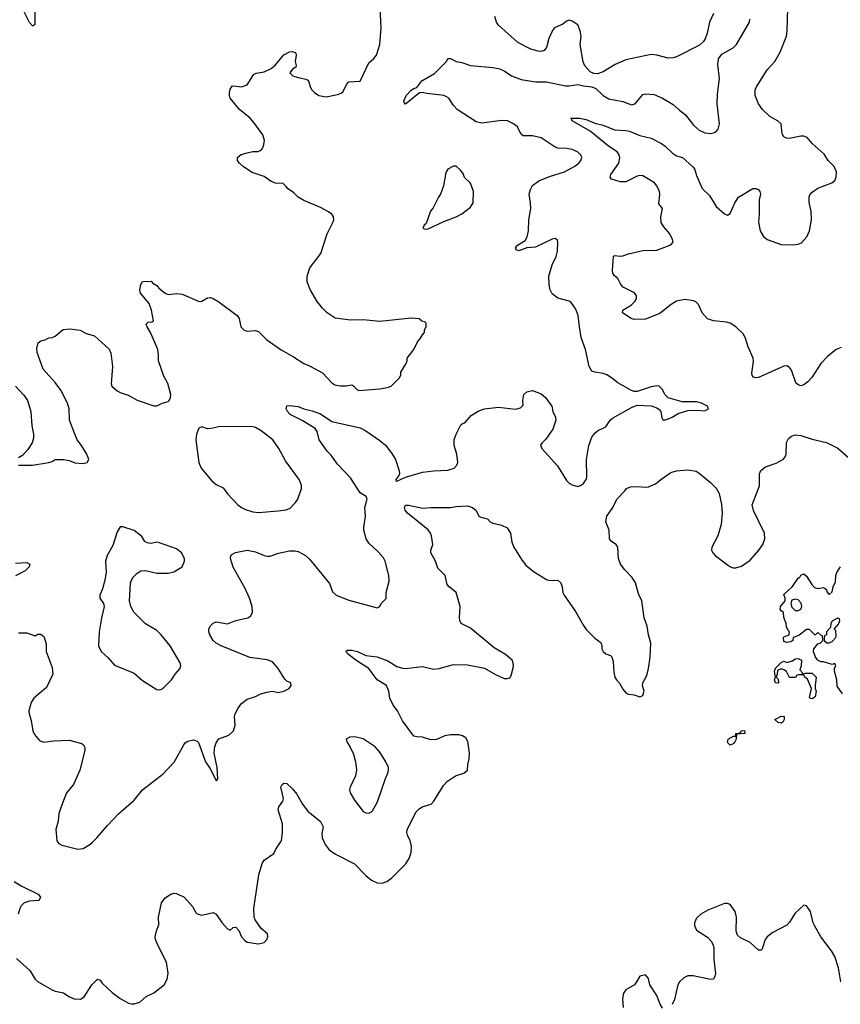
# Model space of a CAD drawing. Header units: inches. Extents: x 2220522 to 2384314, y 721474 to 893490.
# Tile 133 of 256: x 2270240 to 2276049, y 818852 to 825827. Entities that reach past the tile are written whole.
import ezdxf

# ---------------------------------------------------------------- set-up
doc = ezdxf.new("R2010")
doc.units = ezdxf.units.IN
doc.header["$MEASUREMENT"] = 0
doc.layers.add('C2871', color=7, linetype='Continuous')
doc.layers.add('C2872', color=7, linetype='Continuous')

msp = doc.modelspace()

# ---------------------------------------------------------------- linework, layer by layer
at = {"layer": 'C2871', "color": 5}
for points, elevation in [([(2270217.1, 819177.1), (2270310.2, 819090.2), (2270350, 819030.6), (2270370.7, 819010), (2270470, 818953.4), (2270490, 818944.9), (2270550, 818933.4), (2270587.9, 818907.9), (2270626, 818890), (2270670, 818888), (2270695.8, 818904.2), (2270750, 818990.8), (2270790, 819031), (2270810, 819022), (2270822.5, 819002.5), (2270895.2, 818935.2), (2270950, 818894), (2271010, 818860.7), (2271030, 818854), (2271050, 818854), (2271090, 818867.3), (2271133.8, 818906.2), (2271190, 818934), (2271261.2, 818990), (2271284.5, 819030), (2271291.2, 819070), (2271279.7, 819150), (2271218, 819270), (2271202, 819310), (2271199.5, 819330), (2271207.2, 819372.8), (2271225.2, 819414.8), (2271222.9, 819470), (2271243.7, 819570), (2271270, 819606), (2271310, 819631.3), (2271330, 819638), (2271350, 819636), (2271404.7, 819610), (2271463.5, 819543.5), (2271490, 819498), (2271502, 819490), (2271530, 819482.8), (2271610, 819501), (2271630, 819491.3), (2271670, 819431), (2271710, 819386), (2271730, 819376), (2271750, 819396), (2271770, 819398.8), (2271790, 819374), (2271810.3, 819330), (2271830, 819306.4), (2271850, 819292.4), (2271930, 819280.7), (2271970, 819290.7), (2271989.3, 819310), (2271997, 819330), (2271992.7, 819350), (2271948.1, 819388.1), (2271907, 819450), (2271899.5, 819470), (2271897.2, 819530), (2271932, 819770), (2271955.1, 819850), (2271970, 819874), (2272039.5, 819920.5), (2272052.7, 819950), (2272086.3, 820000)], 220), ([(2270509.4, 820000), (2270516, 819990), (2270538, 819978), (2270650, 819950.4), (2270690, 819955.8), (2270736.8, 819983.2), (2270754.2, 820000)], 240), ([(2272394.8, 820000), (2272402.8, 819982.8), (2272430, 819944.9), (2272475.1, 819915.1), (2272610, 819847.2), (2272690, 819764.6), (2272730, 819731.8), (2272770, 819713.4), (2272806, 819710), (2272838.4, 819721.6), (2272872.9, 819747.1), (2272972.2, 819847.8), (2272999.8, 819890), (2273012, 819930), (2273012.3, 819970), (2273006.1, 820000)], 220), ([(2270201.4, 819721.4), (2270250, 819691.8), (2270370, 819633), (2270386, 819610), (2270378, 819590), (2270372.7, 819587.3), (2270310, 819582), (2270271, 819570), (2270250.6, 819550), (2270240.5, 819530), (2270228, 819490)], 220), ([(2276051.5, 819011.5), (2276035.8, 819110), (2276009.8, 819190), (2275987.4, 819230), (2275911.1, 819330), (2275865.7, 819410), (2275856.9, 819430), (2275837.6, 819510), (2275810, 819549.2), (2275790, 819553.2), (2275730, 819497), (2275690, 819434), (2275670, 819411.5), (2275570, 819360.3), (2275530.2, 819330), (2275516, 819310), (2275495.6, 819244.4), (2275490, 819236.2), (2275470, 819235.8), (2275410, 819289.8), (2275342.2, 819322.2), (2275321.6, 819341.6), (2275311, 819371), (2275313.3, 819470), (2275304, 819510), (2275270, 819558), (2275250, 819566.6), (2275230, 819564.8), (2275110, 819518.5), (2275061.1, 819490), (2275030, 819462.4), (2275015.8, 819430), (2275015.8, 819410), (2275030, 819377), (2275107.8, 819327.8), (2275136.5, 819296.5), (2275148.9, 819270), (2275154.3, 819250), (2275153.8, 819170), (2275165.3, 819070), (2275161.6, 819050), (2275150.3, 819029.7), (2275130, 819028.3), (2275006.5, 819053.5), (2274970, 819052.6), (2274940.2, 819039.8), (2274910.4, 819010), (2274899.6, 818990), (2274874, 818886), (2274859.5, 818850)], 220), ([(2274790, 818825.2), (2274773.5, 818853.5), (2274750, 818913.2), (2274700.9, 818990), (2274690, 819035.3), (2274670, 819061.2), (2274628.5, 819051.5), (2274606.8, 819010), (2274590.8, 818990), (2274530, 818953.2), (2274514, 818930), (2274506.4, 818890), (2274512, 818830)], 220)]:
    msp.add_lwpolyline(points, dxfattribs=dict(at, elevation=elevation))
at = {"layer": 'C2872', "color": 5}
for points, elevation in [([(2270231.6, 822671.6), (2270330, 822670.8), (2270446, 822690), (2270470, 822698), (2270490, 822711), (2270550, 822710.6), (2270590, 822704), (2270630, 822687.3), (2270690, 822682.8), (2270718, 822690), (2270728.7, 822710), (2270714, 822750), (2270677.2, 822810), (2270646, 822850), (2270622.7, 822910), (2270593.2, 822990), (2270589.5, 823070), (2270578.7, 823110), (2270530, 823202.7), (2270490, 823256), (2270406.6, 823350), (2270363.7, 823470), (2270361.5, 823498.5), (2270370, 823538), (2270390, 823551.3), (2270420.2, 823559.8), (2270446.6, 823573.4), (2270470, 823576), (2270490, 823584.7), (2270547.2, 823632.8), (2270597.1, 823637.1), (2270668.1, 823628.1), (2270710, 823602.8), (2270770, 823586), (2270872.8, 823492.8), (2270885.2, 823465.2), (2270896.3, 823370), (2270887.1, 823247.1), (2270892, 823230), (2270930, 823198), (2270950, 823186), (2271006.4, 823166.4), (2271070.9, 823130.9), (2271190, 823092), (2271210, 823092), (2271248.9, 823111.1), (2271290, 823122), (2271298, 823130), (2271308, 823150), (2271308.4, 823171.6), (2271289, 823250), (2271260.9, 823300.9), (2271221.2, 823410), (2271222.7, 823450), (2271217.2, 823490), (2271166, 823610), (2271141.2, 823650), (2271135.3, 823670), (2271150, 823684.7), (2271174.6, 823685.4), (2271187.3, 823692.7), (2271172.7, 823770), (2271156.6, 823816.6), (2271094, 823890), (2271089.3, 823910.7), (2271098, 823950), (2271110, 823972), (2271170, 823974), (2271181, 823961), (2271210, 823944.7), (2271224.9, 823924.9), (2271268.2, 823888.2), (2271290, 823880.7), (2271350, 823886.8), (2271390, 823882.8), (2271510, 823831.3), (2271530, 823832), (2271570, 823856), (2271590, 823858.8), (2271610, 823850.8), (2271650, 823827.3), (2271778.8, 823730), (2271794, 823710), (2271804, 823650), (2271828.3, 823628.3), (2271850, 823620.7), (2271910, 823624), (2271930, 823617.3), (2271990, 823558.8), (2272090, 823486.8), (2272178.8, 823438.8), (2272250, 823391), (2272290, 823374.8), (2272384.2, 823324.2), (2272450, 823254.4), (2272470, 823239.5), (2272507.3, 823232.7), (2272550, 823233), (2272590, 823239.1), (2272606, 823230), (2272625.8, 823205.8), (2272640.5, 823200.5), (2272790, 823210.7), (2272850, 823222.8), (2272870, 823231.3), (2272928.7, 823290), (2272938, 823310), (2272938, 823330), (2272975.3, 823390), (2272982, 823410), (2272982, 823430), (2273028.7, 823490), (2273054.6, 823545.4), (2273078, 823570), (2273090, 823594), (2273106, 823610), (2273106, 823630), (2273118, 823650), (2273116.4, 823676.4), (2273107.3, 823687.3), (2273086, 823690), (2273067.3, 823707.3), (2273010, 823712.7), (2272790, 823689.2), (2272670, 823699.3), (2272582, 823698), (2272472.7, 823712.7), (2272415.3, 823750), (2272382.5, 823782.5), (2272345.2, 823830), (2272296.1, 823916.1), (2272274, 823970), (2272273.6, 824010), (2272294, 824070), (2272372, 824170), (2272415.1, 824310), (2272457.2, 824390), (2272464, 824410), (2272462, 824430), (2272448.7, 824450), (2272426.3, 824466.3), (2272370, 824497.2), (2272250, 824546.6), (2272210, 824569.4), (2272179.1, 824599.1), (2272135.3, 824630), (2272126, 824646), (2272105.2, 824665.2), (2272050, 824669.4), (2272019.5, 824679.5), (2271970, 824716.2), (2271884.9, 824744.9), (2271823.7, 824783.7), (2271794.5, 824810), (2271782, 824830), (2271780.9, 824850), (2271785.1, 824854.9), (2271808.5, 824871.5), (2271850, 824883.7), (2271890, 824892.2), (2271926.8, 824893.2), (2271940.9, 824899.1), (2271954, 824910), (2271965.2, 824930), (2271973.2, 824970), (2271961.2, 825010), (2271897.7, 825097.7), (2271870, 825128), (2271796.2, 825190), (2271729.3, 825270), (2271725.2, 825290), (2271724, 825310), (2271730, 825334), (2271744.7, 825355.3), (2271750, 825358), (2271810, 825350.8), (2271850, 825366), (2271889, 825430), (2271900.1, 825439.9), (2271912.5, 825447.5), (2271970, 825457.3), (2272020.1, 825479.9), (2272050, 825506.8), (2272110, 825578.8), (2272150, 825599.1), (2272170, 825600.5), (2272190, 825594.8), (2272194.8, 825590), (2272196.3, 825576.3), (2272190.7, 825530), (2272196.9, 825503.1), (2272194, 825490), (2272170, 825475.3), (2272151.3, 825450), (2272172, 825430), (2272210, 825416), (2272266, 825406), (2272278.8, 825398.8), (2272286.8, 825386.8), (2272294.8, 825350), (2272307.3, 825330), (2272326.8, 825310), (2272358, 825290), (2272410, 825279.1), (2272490, 825295.5), (2272514.5, 825305.5), (2272530, 825318.8), (2272552.1, 825367.9), (2272570, 825386), (2272650, 825391.3), (2272710, 825521), (2272747.5, 825552.5), (2272764.5, 825575.5), (2272789.4, 825650), (2272798.4, 825770), (2272791.7, 825908.3)], 260), ([(2270347.7, 825907.7), (2270346.4, 825793.6), (2270335.9, 825784.1), (2270330, 825783.7), (2270310, 825806), (2270255.6, 825915.6)], 260), ([(2276055.8, 823504.2), (2276019.3, 823490), (2275958.6, 823441.4), (2275910.4, 823390), (2275847.5, 823292.5), (2275819.3, 823260.7), (2275790, 823239.6), (2275770, 823234), (2275750, 823239.5), (2275734.5, 823254.5), (2275704, 823344), (2275690, 823363.7), (2275670, 823374), (2275650, 823371.6), (2275470, 823292.6), (2275450, 823289.7), (2275435.1, 823295.1), (2275425.9, 823305.9), (2275422.9, 823322.9), (2275434.1, 823405.9), (2275430.7, 823430), (2275396.2, 823510), (2275378.5, 823570), (2275361.6, 823601.6), (2275309.6, 823650), (2275270, 823676.8), (2275244.1, 823684.1), (2275150, 823693.3), (2275108.2, 823708.2), (2275069.9, 823749.9), (2275044.4, 823810), (2275026.8, 823826.8), (2275010, 823835.3), (2274950, 823844.4), (2274890, 823831.7), (2274852.4, 823810), (2274770, 823746.2), (2274670, 823706), (2274590, 823702.9), (2274569, 823710), (2274508, 823750), (2274508.7, 823770), (2274570, 823807.3), (2274595.1, 823830), (2274605.2, 823850), (2274605.2, 823870), (2274592.1, 823892.1), (2274511.6, 823931.6), (2274496, 823950), (2274473.6, 823993.6), (2274450, 824013.2), (2274438, 824030), (2274435.1, 824050), (2274444, 824150), (2274450, 824156), (2274490, 824150.5), (2274510, 824153), (2274550, 824168.2), (2274650, 824191), (2274690, 824194.8), (2274730, 824190.8), (2274750, 824194.8), (2274850, 824231), (2274865.2, 824250), (2274860.9, 824270), (2274842, 824310), (2274798.9, 824358.9), (2274781.6, 824390), (2274778.9, 824430), (2274791.2, 824490), (2274763.1, 824523.1), (2274771.4, 824588.6), (2274769.9, 824609.9), (2274750, 824650.8), (2274732.7, 824670), (2274703.5, 824690), (2274650, 824719.8), (2274630, 824723.1), (2274610, 824719.3), (2274530, 824677.7), (2274490, 824678.7), (2274430, 824696.2), (2274418.7, 824710), (2274424, 824730), (2274481.8, 824810), (2274488.6, 824848.6), (2274483.9, 824870), (2274469.8, 824890), (2274408.9, 824930), (2274276.9, 825036.9), (2274149.6, 825110), (2274146.6, 825126.6), (2274142, 825130), (2274202, 825130), (2274250, 825119.3), (2274310, 825094.7), (2274370, 825079), (2274450, 825045.4), (2274530, 825042.8), (2274557.1, 825037.1), (2274630, 825006.4), (2274710, 824988), (2274784, 824950), (2274810, 824930.4), (2274860.4, 824880.4), (2274890, 824862.6), (2274930.6, 824850), (2275005.3, 824785.3), (2275015.6, 824770), (2275030, 824724), (2275070.4, 824630), (2275121.8, 824581.8), (2275170, 824502.8), (2275230, 824452), (2275250, 824442), (2275270, 824454), (2275301.2, 824530), (2275329, 824570), (2275430, 824630.7), (2275450, 824630.8), (2275470, 824624.7), (2275478.8, 824610), (2275482.8, 824590), (2275474, 824550), (2275474.9, 824450), (2275468.7, 824391.3), (2275481.1, 824330), (2275504.9, 824290), (2275530.2, 824270.2), (2275630, 824235), (2275710, 824231), (2275750, 824235.9), (2275773, 824247), (2275811.7, 824288.3), (2275831.4, 824330), (2275844.5, 824410), (2275841.6, 824470), (2275827.6, 824532.4), (2275828.5, 824570), (2275833.7, 824586.3), (2275850, 824604.4), (2275890, 824632.2), (2275989.6, 824670.4), (2276010, 824687.7), (2276019.6, 824710), (2276020.7, 824750), (2276005.9, 824785.9), (2275963.6, 824830), (2275934.3, 824874.3), (2275849.2, 824950), (2275813.1, 824993.1), (2275790, 825000.9), (2275770, 825000.7), (2275690, 824985.6), (2275667.8, 824987.8), (2275650, 824997.2), (2275637.6, 825017.6), (2275629.5, 825090), (2275608.5, 825108.5), (2275550, 825140.5), (2275497.4, 825190), (2275468.5, 825230), (2275445.4, 825290), (2275446.9, 825330), (2275454.5, 825350), (2275530, 825472.4), (2275584.5, 825530), (2275623.9, 825596.1), (2275667.1, 825710), (2275672.9, 825747.1), (2275676.5, 825910)], 220), ([(2270754.2, 820000), (2270785.1, 820030), (2270861.3, 820118.7), (2270939.4, 820200.6), (2271050, 820297.3), (2271110, 820370.5), (2271254.9, 820485.1), (2271333.6, 820566.4), (2271400.5, 820690), (2271410, 820703), (2271430, 820716.4), (2271470, 820726), (2271496.1, 820716.1), (2271506, 820706), (2271554, 820570), (2271585.5, 820525.5), (2271630, 820438), (2271637.2, 820442.8), (2271642, 820450), (2271637.6, 820530), (2271616.9, 820630), (2271621.6, 820678.4), (2271631.9, 820708.1), (2271648.7, 820731.3), (2271720.7, 820759.3), (2271752.8, 820790), (2271764.5, 820830), (2271759.8, 820890), (2271764.4, 820910), (2271785.4, 820950), (2271810, 820983.8), (2271850, 821014), (2271910, 821032), (2271946.6, 821050), (2271990, 821063.8), (2272029.2, 821069.2), (2272070, 821061.3), (2272108.7, 821070), (2272148, 821090), (2272162, 821110), (2272158, 821130), (2272130, 821142), (2272115.5, 821155.5), (2272069.5, 821230), (2272030, 821278), (2271991.4, 821291.4), (2271868.5, 821308.5), (2271665.2, 821390), (2271629.3, 821410), (2271610, 821429.3), (2271586, 821470), (2271579, 821490), (2271579, 821510), (2271589.1, 821530.9), (2271610, 821552), (2271630, 821562), (2271710, 821547.7), (2271770, 821570.4), (2271855.3, 821590), (2271875.3, 821604.7), (2271886.6, 821630), (2271885.1, 821670), (2271867.3, 821730), (2271836.8, 821796.8), (2271749.6, 821949.6), (2271732.7, 822010), (2271734, 822030), (2271740.9, 822039.1), (2271767.2, 822052.8), (2271850, 822068.5), (2271910, 822056.5), (2271970, 822030.4), (2271993.4, 822026.6), (2272013.1, 822026.9), (2272071.5, 822048.5), (2272150, 822063.7), (2272190, 822064.6), (2272210, 822059.5), (2272263, 822030), (2272290, 822006), (2272432.4, 821832.4), (2272454, 821774), (2272478.8, 821750), (2272570, 821713.8), (2272770, 821660.7), (2272789.4, 821670.6), (2272799.3, 821690), (2272833, 821727), (2272834.8, 821770), (2272855.1, 821850), (2272852.8, 821890), (2272825.6, 821990), (2272814.2, 822014.2), (2272777.7, 822057.7), (2272710, 822119.5), (2272693, 822150), (2272676.9, 822210), (2272675.1, 822230), (2272688, 822310), (2272684, 822370), (2272700.3, 822430), (2272693, 822450), (2272650, 822475.4), (2272580.9, 822580.9), (2272490, 822678.4), (2272443.2, 822743.2), (2272417.3, 822770), (2272359.8, 822850), (2272345.8, 822910), (2272330.7, 822930.7), (2272244.9, 822984.9), (2272154, 823030), (2272135.1, 823050), (2272125.4, 823070), (2272129.8, 823090.2), (2272150, 823094), (2272210, 823086.7), (2272250.1, 823070.1), (2272310, 823055.2), (2272370, 823033.7), (2272450, 822981), (2272650, 822935), (2272690, 822915), (2272790, 822846.5), (2272830, 822813), (2272874.7, 822754.7), (2272899.1, 822710), (2272926.2, 822630), (2272927.9, 822610), (2272923.4, 822596.6), (2272901.3, 822570), (2272902, 822562), (2272910, 822558), (2272970, 822586.5), (2273090, 822620.5), (2273170.2, 822630.2), (2273270, 822634.6), (2273315.6, 822650), (2273335.1, 822670), (2273341.5, 822690), (2273334.2, 822750), (2273316.4, 822810), (2273316.4, 822850), (2273328.3, 822891.7), (2273363.3, 822956.7), (2273374, 822966), (2273390, 822971), (2273436.2, 823023.8), (2273486, 823054), (2273529.7, 823070.3), (2273630, 823081.3), (2273750, 823068), (2273783.7, 823076.3), (2273804, 823096), (2273801.2, 823130), (2273809.4, 823170.6), (2273830, 823191.3), (2273870, 823201), (2273930, 823177.3), (2273962.8, 823150), (2274006, 823090), (2274014.8, 823050), (2274033, 823010), (2274034.9, 822990), (2274013.1, 822926.9), (2273965.2, 822854.8), (2273938, 822830), (2273927.1, 822812.9), (2273934.8, 822790), (2274046.9, 822666.9), (2274110, 822562.8), (2274130, 822542.8), (2274150, 822531), (2274190, 822521), (2274210, 822526), (2274230, 822541), (2274249.2, 822570), (2274254, 822586), (2274252.8, 822710), (2274268.2, 822810), (2274289.6, 822870), (2274310, 822897.3), (2274330, 822914), (2274390, 822942.8), (2274419.3, 822990), (2274436.6, 823003.4), (2274570, 823078.8), (2274610, 823096), (2274710.9, 823090.9), (2274750, 823078), (2274766.4, 823066.4), (2274778, 823050), (2274786, 823006), (2274792.7, 822992.7), (2274810, 822992), (2274830, 822998), (2274858, 823010), (2274902, 823038), (2274970, 823058), (2275030, 823061), (2275090, 823056), (2275115.3, 823070), (2275108, 823090), (2275066, 823110), (2275030, 823119), (2274930, 823119), (2274830, 823148.7), (2274809.1, 823169.1), (2274788.7, 823210), (2274766, 823230), (2274750, 823232.7), (2274710, 823225.2), (2274610, 823192.7), (2274590, 823192.7), (2274570, 823199.5), (2274474.2, 823254.2), (2274429.7, 823289.7), (2274396, 823310), (2274370, 823320.5), (2274310, 823329.5), (2274290, 823338), (2274271, 823371), (2274244.5, 823490), (2274215.3, 823575.3), (2274201.8, 823650), (2274194.2, 823730), (2274176.4, 823776.4), (2274143.5, 823823.5), (2274130, 823832.6), (2274050, 823853), (2274010, 823885.6), (2273993.9, 823913.9), (2273987.4, 823950), (2273985.1, 824010), (2274009.8, 824090.2), (2274036.8, 824150), (2274047.7, 824187.7), (2274049.5, 824249.5), (2274045.6, 824265.6), (2274030, 824276), (2274010, 824272), (2273890, 824216.3), (2273830, 824209.6), (2273772, 824190), (2273757.2, 824197.2), (2273750, 824208), (2273763.7, 824230), (2273817.4, 824262.6), (2273831.1, 824288.9), (2273840.5, 824330), (2273843.1, 824410), (2273858.4, 824490), (2273856.5, 824530), (2273846, 824590), (2273855.1, 824624.9), (2273869.1, 824650.9), (2273914.2, 824685.8), (2273990, 824716.5), (2274096, 824750), (2274170, 824788.7), (2274197, 824810), (2274212, 824830), (2274218, 824850), (2274212, 824870), (2274189.2, 824890), (2274150, 824906.3), (2274110, 824914), (2274050, 824915.4), (2274030, 824923.5), (2273930.7, 824990.7), (2273870, 825004.8), (2273804.4, 825004.4), (2273790, 825016), (2273760.5, 825070), (2273736.2, 825090), (2273693.2, 825110), (2273650, 825112.1), (2273510, 825093.7), (2273470, 825104), (2273336, 825190), (2273310, 825219.3), (2273277, 825270), (2273244, 825290), (2273122.8, 825302.8), (2273088.7, 825311.3), (2273070.4, 825309.6), (2272970, 825229.3), (2272960.7, 825240.7), (2272959.5, 825250), (2272975.6, 825290), (2273010, 825326.4), (2273030, 825340.3), (2273050, 825347.3), (2273086.4, 825393.6), (2273175.1, 825444.9), (2273261.2, 825530), (2273270, 825551.3), (2273289, 825551), (2273330, 825530.8), (2273370, 825523), (2273430, 825501.1), (2273588.8, 825488.8), (2273639.3, 825479.3), (2273670, 825464.4), (2273720.7, 825430), (2273790, 825403.6), (2273892.8, 825387.2), (2273970, 825386.3), (2274102.4, 825357.6), (2274130, 825357.1), (2274190, 825368.4), (2274230, 825357.6), (2274290, 825350.4), (2274318, 825338), (2274370.7, 825290), (2274410, 825264.9), (2274510, 825246.7), (2274570, 825224), (2274595.6, 825230), (2274650, 825295.6), (2274670, 825302), (2274730, 825296), (2274790.2, 825270.2), (2274865.8, 825225.8), (2274910, 825185.3), (2274953.6, 825153.6), (2275010, 825078.3), (2275050, 825043.1), (2275090, 825024.7), (2275130, 825021.3), (2275150, 825025.2), (2275166.7, 825033.3), (2275184.2, 825050), (2275193.7, 825090), (2275177.6, 825230), (2275180.1, 825299.9), (2275193.5, 825410), (2275182.3, 825510), (2275186.3, 825550), (2275210, 825582.4), (2275290, 825626.7), (2275313.3, 825650), (2275405.2, 825810), (2275408.7, 825830)], 240), ([(2275151, 825870), (2275122.8, 825810), (2275106, 825730), (2275091, 825690), (2275078, 825670), (2275052.8, 825647.2), (2274890, 825564.2), (2274864.4, 825555.6), (2274830, 825553), (2274750, 825576.2), (2274710, 825579.5), (2274530, 825543), (2274454, 825510), (2274370, 825457), (2274330, 825443.7), (2274304.8, 825444.8), (2274276.9, 825456.9), (2274240.3, 825500.3), (2274228.8, 825528.8), (2274207.4, 825650), (2274213.3, 825710), (2274208.2, 825748.2), (2274189.6, 825789.6), (2274150, 825816), (2274130, 825822.7), (2274110, 825815.1), (2274085.5, 825794.5), (2274024.9, 825770), (2274010.6, 825750), (2273986.3, 825693.7), (2273968.5, 825630), (2273952.4, 825607.6), (2273930, 825602), (2273910, 825604), (2273858.7, 825618.7), (2273765.9, 825665.9), (2273628.8, 825788.8), (2273615.1, 825810), (2273602, 825850)], 240), ([(2270210.8, 823230), (2270267.9, 823167.9), (2270294, 823130), (2270317.3, 823050), (2270326, 822950), (2270338, 822890), (2270336.7, 822863.3), (2270328, 822830), (2270298.3, 822781.7), (2270259.8, 822740.2), (2270230, 822722)], 260), ([(2273006.1, 820000), (2273004, 820010), (2272984.4, 820050), (2272979.8, 820070), (2272982.7, 820090), (2273045.2, 820214.8), (2273064.8, 820235.2), (2273089.7, 820250.3), (2273152.3, 820270), (2273171.6, 820290), (2273238.9, 820401.1), (2273267.2, 820432.8), (2273323.7, 820470), (2273382.7, 820490), (2273409.6, 820510), (2273411.1, 820550), (2273421, 820590), (2273424.8, 820630), (2273412.6, 820712.6), (2273398.9, 820738.9), (2273374.7, 820754.7), (2273350, 820760.7), (2273290, 820761.6), (2273250, 820754), (2273190, 820727.3), (2273150, 820725.1), (2273090, 820745.1), (2273050, 820745.6), (2273030, 820752.3), (2272950, 820859.3), (2272914, 820930), (2272883.7, 820970), (2272859.6, 821019.6), (2272852.6, 821070), (2272835.1, 821110), (2272770, 821149.3), (2272710.8, 821230.8), (2272619.5, 821290), (2272567, 821330), (2272549.3, 821350), (2272559, 821361), (2272590, 821361.3), (2272630, 821350.2), (2272690, 821321.8), (2272770, 821313.7), (2272845.9, 821285.9), (2272910, 821243.7), (2272950, 821232.4), (2272970.4, 821230.4), (2273090, 821243.8), (2273170, 821224.9), (2273210, 821230.4), (2273310, 821258.7), (2273410, 821255.5), (2273530, 821232.7), (2273607.5, 821187.5), (2273670, 821160.7), (2273690, 821158.8), (2273710, 821164.7), (2273719.5, 821180.5), (2273734.9, 821245.1), (2273733.3, 821270), (2273725.1, 821290), (2273677.6, 821330), (2273597.3, 821377.3), (2273430, 821516.2), (2273365.2, 821550), (2273355.1, 821570), (2273352, 821590), (2273358.4, 821670), (2273329.7, 821769.7), (2273280.5, 821810), (2273266.7, 821826.7), (2273250.6, 821890), (2273200.3, 821940.3), (2273182.2, 821990), (2273150.9, 822050), (2273150.9, 822070), (2273163.1, 822110), (2273155.3, 822170), (2273148.2, 822190), (2273130, 822212.4), (2272985.1, 822330), (2272967.6, 822352.4), (2272963, 822370), (2272970, 822386.8), (2272992, 822388), (2273090, 822365.7), (2273150.5, 822370.5), (2273290, 822370.6), (2273330, 822379.1), (2273410, 822384), (2273444.7, 822370), (2273470, 822350.8), (2273490.8, 822310.8), (2273503.5, 822303.5), (2273550.5, 822290.5), (2273570.7, 822270.7), (2273590, 822261), (2273650, 822245.5), (2273690, 822228), (2273714.9, 822190), (2273724.6, 822124.6), (2273737.6, 822090), (2273796.7, 821996.7), (2273823.4, 821963.4), (2273876.7, 821916.7), (2273970, 821860.7), (2273990, 821854), (2274050, 821856), (2274070, 821838), (2274080.7, 821810), (2274084.9, 821770), (2274093, 821750), (2274174.3, 821634.3), (2274230, 821534.4), (2274250, 821507), (2274310, 821444.9), (2274353.8, 821413.8), (2274360.4, 821390), (2274359.5, 821370), (2274370.4, 821350), (2274390, 821334.9), (2274422.4, 821322.4), (2274432.4, 821312.4), (2274441, 821281), (2274444.8, 821204.8), (2274452.7, 821170), (2274463.6, 821150), (2274485.9, 821125.9), (2274510, 821083.7), (2274530, 821058.4), (2274550, 821048), (2274590, 821044.4), (2274630, 821030.4), (2274650, 821039.3), (2274660.4, 821070), (2274649.4, 821110), (2274651.4, 821128.6), (2274678, 821182), (2274691.4, 821230), (2274702.6, 821310), (2274708.3, 821410), (2274690, 821469), (2274681.3, 821530), (2274659.8, 821590), (2274644.8, 821710), (2274620, 821760), (2274598.1, 821838.1), (2274575.9, 821875.9), (2274523, 821930), (2274491.6, 821970), (2274479.5, 822010), (2274474, 822090), (2274462, 822110), (2274429.4, 822129.4), (2274415.3, 822150), (2274412, 822210), (2274388, 822270), (2274396.9, 822310), (2274439.1, 822370), (2274466.9, 822430), (2274524.5, 822490), (2274534.2, 822505.8), (2274562.5, 822517.5), (2274610, 822519.5), (2274670, 822514.9), (2274690, 822518), (2274741.5, 822538.5), (2274778.4, 822570), (2274850, 822618.4), (2274888, 822630), (2274970, 822637.1), (2275028.3, 822628.3), (2275050, 822613.4), (2275130, 822548), (2275168.9, 822508.9), (2275190.3, 822470), (2275208.1, 822391.9), (2275212.1, 822332.1), (2275204.6, 822250), (2275180.8, 822170), (2275138.9, 822090), (2275137.4, 822070), (2275145.7, 822050), (2275162, 822030), (2275250, 821964.4), (2275270.3, 821950.3), (2275290, 821943.8), (2275310, 821944.4), (2275350, 821955.8), (2275410, 821997), (2275472, 822070), (2275499.2, 822110), (2275513.5, 822150), (2275512.4, 822190), (2275434, 822350), (2275425.1, 822390), (2275475.6, 822524.4), (2275476.9, 822610), (2275487, 822633), (2275520.1, 822659.9), (2275594.7, 822685.3), (2275647.3, 822712.7), (2275659.3, 822730), (2275664.5, 822750), (2275667.9, 822832.1), (2275681.3, 822858.7), (2275703, 822877), (2275730, 822886), (2275770, 822881.3), (2275850, 822856), (2275951.4, 822831.4), (2276030.3, 822790.3), (2276110, 822722.8)], 220), ([(2270210, 821976.4), (2270290, 821980.7), (2270310.7, 821970.7), (2270306.8, 821950), (2270278.4, 821921.6), (2270210, 821887.3)], 240), ([(2276065.1, 821050), (2276026.3, 821106.3), (2276024, 821150), (2276008.4, 821211.6), (2276008, 821232), (2276018, 821250), (2276010, 821266), (2275990, 821258), (2275930, 821277.2), (2275910, 821279), (2275889, 821289), (2275874, 821310), (2275859, 821350), (2275861.2, 821370), (2275890, 821404.7), (2275906, 821410), (2275926, 821430), (2275922, 821462), (2275910, 821466), (2275890, 821486), (2275870, 821466), (2275830, 821506), (2275810, 821508), (2275755.3, 821464.7), (2275714, 821450), (2275712, 821430), (2275699.6, 821420.4), (2275670, 821415.3), (2275650, 821422), (2275646, 821450), (2275650, 821456), (2275686, 821470), (2275688, 821490), (2275679, 821499), (2275666.8, 821526.8), (2275665.2, 821550), (2275648.9, 821591.1), (2275647.3, 821627.3), (2275630, 821638), (2275624, 821650), (2275625.2, 821670), (2275658, 821710), (2275658, 821730), (2275650, 821754), (2275709.5, 821810.5), (2275750, 821870.6), (2275762, 821878), (2275770, 821890.7), (2275790, 821901), (2275810, 821884.7), (2275846.4, 821826.4), (2275865.4, 821805.4), (2275890, 821798), (2275930, 821804.7), (2275952, 821790), (2275952.7, 821772.7), (2275970, 821754), (2275990, 821774), (2275999, 821810), (2276014.8, 821845.2), (2276016, 821890), (2276023.7, 821910), (2276049.5, 821950)], 180), ([(2270230, 821483.1), (2270290, 821483.8), (2270350, 821462), (2270366.8, 821473.2), (2270390, 821473.4), (2270410, 821458), (2270421, 821430), (2270426.4, 821406.4), (2270426, 821350), (2270470, 821238), (2270474.4, 821190), (2270430, 821095.1), (2270340.7, 821019.3), (2270319.6, 820990), (2270303.8, 820930), (2270305.5, 820910), (2270321.4, 820861.4), (2270331.8, 820790), (2270343.8, 820763.8), (2270380.8, 820720.8), (2270408.8, 820708.8), (2270482.3, 820717.7), (2270590, 820722.4), (2270678.5, 820698.5), (2270690.5, 820690), (2270700.4, 820670), (2270701.6, 820650), (2270664.4, 820510), (2270619.5, 820410), (2270571.8, 820350), (2270542.2, 820277.8), (2270517.6, 820202.4), (2270511.4, 820148.6), (2270494.9, 820090), (2270502.8, 820010), (2270509.4, 820000)], 240), ([(2272086.3, 820000), (2272093, 820010), (2272099.8, 820070), (2272099.1, 820130), (2272069.7, 820230), (2272074, 820250), (2272102, 820290), (2272107, 820310), (2272089, 820390), (2272098, 820410), (2272110, 820418), (2272130, 820416), (2272170, 820378.8), (2272201.4, 820341.4), (2272242.4, 820270), (2272279.2, 820219.2), (2272370, 820147.3), (2272388.4, 820110), (2272378, 820062), (2272380.9, 820030), (2272394.8, 820000)], 220)]:
    msp.add_lwpolyline(points, dxfattribs=dict(at, elevation=elevation))
for points, elevation in [([(2273330, 824788), (2273310, 824788), (2273271.3, 824768.7), (2273256.9, 824743.1), (2273238.8, 824650), (2273218.8, 824590), (2273204, 824570), (2273166, 824494), (2273147.3, 824470), (2273116, 824384), (2273102, 824370), (2273094, 824350), (2273110, 824342), (2273130, 824344.7), (2273242, 824398), (2273330, 824431), (2273370, 824451), (2273430, 824498), (2273449, 824530), (2273453.2, 824610), (2273439, 824650), (2273428.7, 824670), (2273389.1, 824709.1), (2273378, 824738), (2273360.4, 824760.4)], 260), ([(2271655.9, 822944.1), (2271610, 822932.3), (2271570, 822929), (2271530, 822942), (2271507.1, 822932.9), (2271491.3, 822890), (2271486, 822850), (2271508.2, 822690), (2271524.9, 822650), (2271599.9, 822559.9), (2271630, 822534), (2271680.7, 822510), (2271710, 822466.8), (2271782.8, 822390), (2271810.5, 822370.5), (2271838, 822358), (2271890, 822339.3), (2271930, 822334.9), (2272070, 822348.5), (2272124.8, 822355.2), (2272153.6, 822366.4), (2272192.9, 822407.1), (2272208.7, 822430), (2272234.6, 822505.4), (2272235.3, 822530), (2272219, 822570), (2272121, 822701), (2272074.7, 822790), (2272030.6, 822850.6), (2271950, 822914.8), (2271910, 822937.7), (2271890, 822942.6)], 260), ([(2270970, 822235.3), (2270950, 822235.3), (2270930, 822198), (2270898.3, 822101.7), (2270858.4, 822030), (2270846.4, 821990), (2270850.6, 821910), (2270843.4, 821856.6), (2270825.8, 821794.2), (2270807.7, 821750), (2270807.7, 821730), (2270833.4, 821690), (2270837.1, 821670), (2270817.6, 821590), (2270802, 821490), (2270797.4, 821390), (2270815.8, 821350), (2270867, 821307), (2270910, 821254.9), (2271050, 821198), (2271110, 821145.5), (2271210, 821082.8), (2271230, 821078.8), (2271250, 821086.8), (2271313.2, 821150), (2271339, 821190), (2271372.5, 821227.5), (2271381.2, 821250), (2271375.1, 821270), (2271304.7, 821390), (2271242, 821470), (2271210, 821500.5), (2271130, 821547.3), (2271047, 821630), (2271027, 821670), (2271016.2, 821710), (2271024.2, 821835.8), (2271027.8, 821852.2), (2271042.6, 821877.4), (2271070, 821904.9), (2271097, 821923), (2271130, 821925.5), (2271210, 821906.7), (2271290, 821905.7), (2271330, 821915.8), (2271390, 821950.7), (2271406, 821990), (2271405.6, 822010), (2271384.5, 822050), (2271350, 822078.4), (2271230, 822120.7), (2271210, 822124.5), (2271170, 822117), (2271141.3, 822121.3), (2271126.6, 822130), (2271104.8, 822164.8), (2271050, 822209)], 260), ([(2275730, 821721.2), (2275704.7, 821715.3), (2275698.8, 821690), (2275704.5, 821664.5), (2275730, 821642), (2275750, 821642), (2275768.9, 821651.1), (2275775.3, 821670), (2275772.7, 821692.7), (2275750, 821717.2)], 180), ([(2276030, 821586), (2275990, 821566), (2275982, 821550), (2275979.6, 821520.4), (2275952, 821490), (2275951.3, 821468.7), (2275938, 821462), (2275934, 821450), (2275934, 821430), (2275952.7, 821412.7), (2275970, 821412), (2275990, 821422), (2276018, 821450), (2276020.4, 821459.6), (2276016.4, 821496.4), (2276006, 821510), (2276036.4, 821543.6), (2276046, 821570), (2276042, 821582)], 180), ([(2275790, 821194), (2275802, 821198), (2275850, 821198), (2275878, 821170), (2275871, 821110), (2275871.3, 821090), (2275878, 821070), (2275870, 821029), (2275850, 821015.3), (2275838, 821018), (2275830, 821026), (2275846, 821090), (2275816, 821156), (2275798, 821170), (2275790, 821186), (2275750, 821186), (2275738, 821182), (2275734, 821170), (2275727.3, 821167.3), (2275690, 821168), (2275668, 821210), (2275650, 821222), (2275630, 821228), (2275603.6, 821216.4), (2275602, 821190), (2275594, 821170), (2275610, 821154), (2275612, 821130), (2275610, 821126), (2275590, 821128), (2275584, 821150), (2275589, 821170), (2275584, 821210), (2275590, 821232), (2275630, 821272), (2275650, 821282), (2275670, 821272), (2275710, 821284.7), (2275730, 821298), (2275750, 821302), (2275774, 821290), (2275772, 821250), (2275762, 821222), (2275774, 821210), (2275778, 821198)], 180), ([(2275630, 820844), (2275610, 820848.7), (2275586, 820870), (2275630, 820892), (2275651.6, 820891.6), (2275652, 820870), (2275642, 820850)], 180), ([(2272612.8, 820747.2), (2272576.3, 820743.7), (2272551.3, 820730), (2272554.8, 820710), (2272577.5, 820677.5), (2272603.5, 820623.5), (2272616.5, 820570), (2272623.6, 820510), (2272616.9, 820470), (2272579.5, 820390), (2272575.3, 820370), (2272579.5, 820350), (2272610, 820297.3), (2272670, 820218.8), (2272690, 820207.3), (2272710, 820206.8), (2272730, 820214.8), (2272737.2, 820222.8), (2272773.6, 820286.4), (2272828.8, 820451.2), (2272846.3, 820490), (2272851.5, 820510), (2272849.7, 820530), (2272832.6, 820570), (2272790, 820638.7), (2272756.2, 820676.2), (2272670, 820732.3)], 240), ([(2275270, 820688), (2275250, 820706), (2275255.3, 820730), (2275292, 820752), (2275308, 820752), (2275309, 820770), (2275328.7, 820771.3), (2275342, 820778), (2275346, 820790), (2275371.1, 820791.1), (2275374, 820770), (2275314, 820766), (2275311.3, 820730), (2275302, 820710), (2275290, 820698)], 180)]:
    msp.add_lwpolyline(points, close=True, dxfattribs=dict(at, elevation=elevation))

doc.saveas('drawing.dxf')
